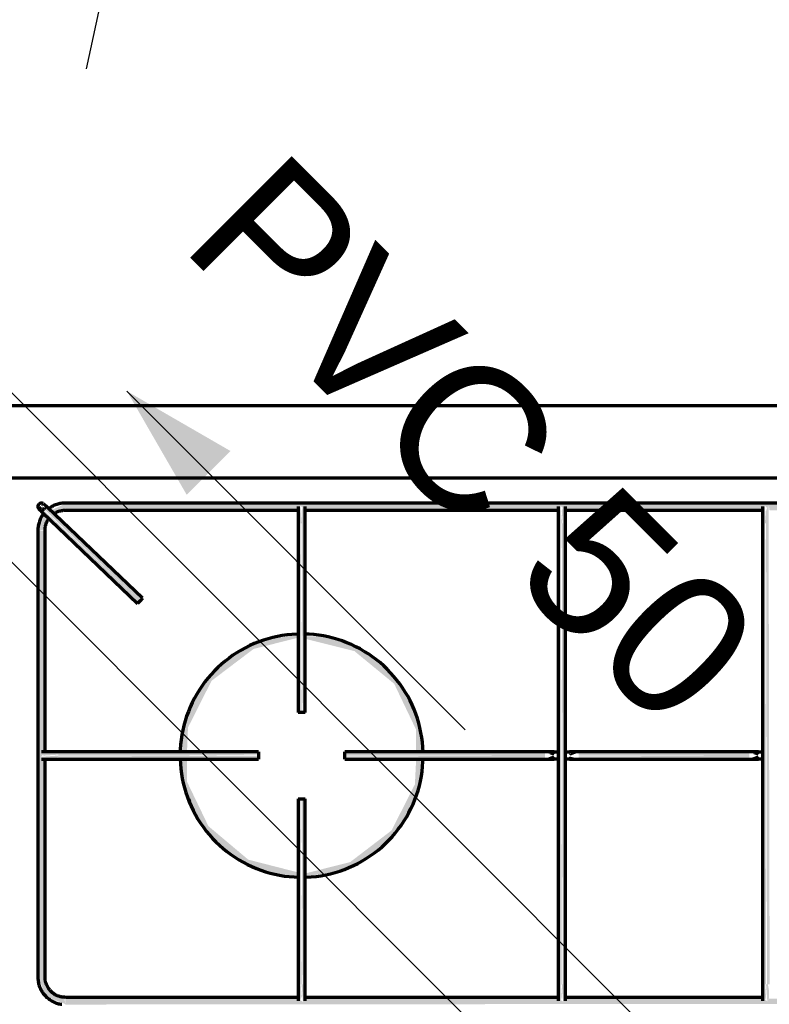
# Model space of a CAD drawing. Header units: millimetres. Extents: x -20654 to 2526, y -8238 to 977.
# Tile 11 of 219: x -10327.158 to -10326.845, y -4121.042 to -4120.631. Entities that reach past the tile are written whole.
import ezdxf

# ---------------------------------------------------------------- set-up
doc = ezdxf.new("R2010")
doc.units = ezdxf.units.MM
for name, color, linetype in [('01 CONTORNO_dwg', 252, 'Continuous'), ('A-FLOR-LEVL', 51, 'Continuous'), ('CV-Condutos', 1, 'Continuous'), ('P-PIPE-IDEN', 7, 'Continuous')]:
    doc.layers.add(name, color=color, linetype=linetype)
doc.styles.add('Arial_5', font='arial.ttf', dxfattribs={"height": 0.0825})

# ---------------------------------------------------------------- blocks, each defined once
blk = doc.blocks.new('terreo')
at = {"layer": '01 CONTORNO_dwg', "lineweight": 70}
h = blk.add_hatch(color=256, dxfattribs=at)
h.paths.add_polyline_path([(-16658.95, -2647.18), (-16656.2, -2646.72), (-16654.96, -2641.82), (-16656.57, -2641.08), (-16658.71, -2646.57)], flags=0)
h.paths.add_polyline_path([(-16652.05, -2640.45), (-16647.65, -2637.93), (-16647.65, -2635.88), (-16653.74, -2638.85), (-16652.25, -2640.26)], flags=0)
for points in [[(-16356.06, -2638.68), (-16355.94, -2638.11), (-16355.2, -2636.79), (-16354.44, -2637.57), (-16353.56, -2637.02), (-16353.29, -2638.68), (-16247.2, -2638.16), (-16246.44, -2636.79), (-16245.65, -2637.49), (-16244.79, -2637.11), (-16244.54, -2638.68), (-16147.24, -2638.24), (-16147.24, -2635.68), (-16647.65, -2636.12), (-16647.55, -2638.68), (-16550.1, -2638.16), (-16549.32, -2636.87), (-16548.59, -2637.57), (-16547.73, -2636.87), (-16547.44, -2638.68), (-16441.34, -2638.16), (-16440.53, -2636.95), (-16439.83, -2637.57), (-16438.96, -2636.96), (-16438.68, -2638.68), (-16356.2, -2638.68)], [(-16617.48, -2677.65), (-16616.74, -2676.29), (-16656.47, -2638.85), (-16656.93, -2639.94), (-16617.52, -2677.62)], [(-16616.44, -2676.57), (-16615.71, -2675.19), (-16655.47, -2637.8), (-16656.2, -2638.56), (-16616.74, -2676.29)], [(-16548.89, -2644.14), (-16549.46, -2636.43), (-16549.84, -2636.87), (-16550.18, -2639.19), (-16549.64, -2644.14), (-16549.28, -2644.14)], [(-16548.5, -2644.14), (-16547.83, -2644.14), (-16547.79, -2636.43), (-16548.22, -2636.87), (-16548.89, -2638.97), (-16548.89, -2644.14)], [(-16440.53, -2644.14), (-16440.14, -2644.14), (-16440.71, -2636.43), (-16441.1, -2636.95), (-16441.44, -2638.99), (-16440.89, -2644.14)], [(-16439.39, -2644.14), (-16439.08, -2644.14), (-16439.03, -2636.43), (-16439.51, -2636.96), (-16440.14, -2638.97), (-16439.75, -2644.14)], [(-16355.81, -2644.14), (-16354.75, -2644.14), (-16355.32, -2636.43), (-16355.72, -2637.02), (-16356.05, -2638.99)], [(-16354.75, -2644.14), (-16353.69, -2644.14), (-16353.66, -2636.3), (-16354.04, -2636.79), (-16354.75, -2638.97)], [(-16659.15, -2833.63), (-16656.15, -2833.63), (-16656.64, -2742.5), (-16657.84, -2741.77), (-16657.26, -2740.96), (-16657.84, -2740.19), (-16656.15, -2739.71), (-16656.72, -2647.18), (-16659.15, -2647.18), (-16659.15, -2790.96)], [(-16550.39, -2723.16), (-16548.89, -2723.16), (-16549.28, -2644.14), (-16550.39, -2644.14), (-16550.39, -2713.21)], [(-16547.44, -2723.16), (-16547.39, -2723.16), (-16547.83, -2644.14), (-16548.89, -2644.14), (-16548.5, -2723.16), (-16547.59, -2723.16)], [(-16441.64, -2836.63), (-16440.14, -2836.63), (-16440.53, -2644.14), (-16441.64, -2644.14), (-16441.64, -2823.09)], [(-16438.64, -2836.63), (-16439.08, -2644.14), (-16440.14, -2644.14), (-16439.75, -2836.63), (-16438.69, -2836.63)], [(-16356.2, -2836.63), (-16354.75, -2836.63), (-16355.14, -2644.14), (-16356.25, -2644.14), (-16356.25, -2836.63)], [(-16353.25, -2836.63), (-16353.69, -2644.14), (-16354.75, -2644.14), (-16354.36, -2836.63), (-16353.3, -2836.63)], [(-16656.59, -2741.16), (-16650.6, -2740.77), (-16650.6, -2740.1), (-16658.4, -2740.3), (-16657.84, -2740.77), (-16656.64, -2741.16)], [(-16655.84, -2742.61), (-16650.6, -2741.91), (-16650.6, -2741.16), (-16657.65, -2741.67), (-16657.85, -2742.34), (-16655.9, -2742.61)], [(-16598.92, -2741.16), (-16566.88, -2740.77), (-16566.88, -2739.66), (-16650.6, -2740.1), (-16650.6, -2741.16), (-16598.92, -2741.16)], [(-16650.6, -2742.66), (-16566.88, -2742.22), (-16566.88, -2741.16), (-16650.6, -2741.54), (-16650.6, -2742.61)], [(-16447.13, -2741.16), (-16447.13, -2739.66), (-16530.88, -2740.1), (-16530.88, -2741.16), (-16451, -2741.16)], [(-16499.35, -2742.66), (-16447.13, -2742.22), (-16447.13, -2741.16), (-16530.88, -2741.54), (-16530.88, -2742.66), (-16499.39, -2742.66)], [(-16442.59, -2742.46), (-16443.73, -2741.16), (-16447.13, -2742.46)], [(-16443.73, -2741.16), (-16442.59, -2739.86), (-16445.68, -2740.41), (-16443.77, -2741.14)], [(-16433.14, -2742.46), (-16436.88, -2741.54), (-16437.68, -2742.46)], [(-16436.54, -2741.16), (-16433.14, -2739.86), (-16437.2, -2740.41), (-16436.88, -2740.77)], [(-16361.74, -2741.16), (-16361.74, -2739.66), (-16433.14, -2740.1), (-16433.14, -2741.16), (-16372.07, -2741.16)], [(-16433.14, -2742.66), (-16361.74, -2742.22), (-16361.74, -2741.16), (-16433.14, -2741.54), (-16433.14, -2742.61)], [(-16357.2, -2742.46), (-16358.34, -2741.16), (-16361.74, -2742.46)], [(-16358.34, -2741.16), (-16357.2, -2739.86), (-16360.29, -2740.41), (-16358.39, -2741.14)], [(-16550.39, -2836.67), (-16548.89, -2836.67), (-16549.28, -2759.16), (-16550.39, -2759.16), (-16550.39, -2791.96)], [(-16547.39, -2836.67), (-16547.83, -2759.16), (-16548.89, -2759.16), (-16548.5, -2836.67), (-16547.44, -2836.67)], [(-16528.31, -2787.43), (-16524.75, -2785.59), (-16528.26, -2787.4)], [(-16647.65, -2844.93), (-16648.11, -2842.18), (-16652.01, -2840.34), (-16653.75, -2839.43), (-16656.9, -2833.63), (-16658.95, -2833.63), (-16655.78, -2841.76), (-16648.26, -2844.69)], [(-16549.95, -2844.69), (-16548.89, -2841.84), (-16549.28, -2836.67), (-16549.95, -2836.67), (-16549.99, -2844.44)], [(-16548.14, -2844.93), (-16547.6, -2841.62), (-16548.14, -2836.67), (-16548.89, -2836.67), (-16548.32, -2844.38), (-16548.21, -2844.74)], [(-16440.89, -2844.93), (-16440.14, -2841.83), (-16440.53, -2836.63), (-16441.2, -2836.63), (-16441, -2844.38), (-16440.92, -2844.79)], [(-16439.08, -2844.69), (-16438.84, -2839.73), (-16439.39, -2836.63), (-16440.14, -2836.63), (-16439.63, -2843.63), (-16439.17, -2844.51)], [(-16355.5, -2844.93), (-16354.75, -2841.83), (-16355.14, -2836.63), (-16355.81, -2836.63), (-16355.61, -2844.38), (-16355.52, -2844.83)], [(-16353.69, -2844.69), (-16353.45, -2839.73), (-16354, -2836.63), (-16354.75, -2836.63), (-16354.24, -2843.63), (-16353.75, -2844.56)], [(-16647.65, -2845.13), (-16147.24, -2844.69), (-16147.34, -2842.13), (-16244.79, -2842.65), (-16245.57, -2843.94), (-16246.3, -2843.24), (-16247.16, -2843.94), (-16247.45, -2842.13), (-16353.4, -2842.64), (-16354.12, -2843.86), (-16354.94, -2843.24), (-16355.71, -2843.86), (-16356.2, -2842.13), (-16438.8, -2842.7), (-16439.42, -2844.02), (-16440.39, -2843.4), (-16441.11, -2843.79), (-16441.59, -2842.13), (-16547.69, -2842.65), (-16548.44, -2844.02), (-16549.24, -2843.32), (-16550.09, -2843.71), (-16550.35, -2842.13), (-16647.65, -2842.57), (-16647.65, -2845.08)]]:
    blk.add_hatch(color=256, dxfattribs=at).paths.add_polyline_path(points, flags=0)
h = blk.add_hatch(color=256, dxfattribs=at)
h.paths.add_polyline_path([(-16657.2, -2639.61), (-16657.99, -2636.85), (-16658.93, -2637.96), (-16657.24, -2639.58)], flags=0)
h.paths.add_polyline_path([(-16657.1, -2639.5), (-16657.3, -2637.52), (-16657.77, -2637.52), (-16657.16, -2639.33)], flags=0)
h = blk.add_hatch(color=256, dxfattribs=at)
h.paths.add_polyline_path([(-16657.99, -2636.85), (-16655.93, -2636.82), (-16657.2, -2636.12)], flags=0)
h.paths.add_polyline_path([(-16657.18, -2637.63), (-16657.2, -2637.08), (-16657.2, -2637.61)], flags=0)
h = blk.add_hatch(color=256, dxfattribs=at)
h.paths.add_polyline_path([(-16550.39, -2791.77), (-16550.7, -2789.86), (-16571.19, -2784.62), (-16587.85, -2770.62), (-16596.78, -2752.09), (-16596.78, -2742.66), (-16599.13, -2743.05), (-16597.95, -2754.01), (-16595.4, -2760.52), (-16592.4, -2766.41), (-16588.11, -2772.83), (-16584.8, -2776.8), (-16578.75, -2782.03), (-16575.02, -2784.31), (-16566.37, -2788.63), (-16558.69, -2790.87), (-16554.21, -2791.31)], flags=0)
h.paths.add_polyline_path([(-16598.84, -2739.66), (-16596.78, -2739.13), (-16596.38, -2729.41), (-16586.52, -2709.91), (-16568.98, -2696.63), (-16550.39, -2691.93), (-16550.39, -2690.55), (-16563.82, -2692.87), (-16572.47, -2696.47), (-16579.31, -2700.74), (-16585.5, -2706.31), (-16589.37, -2711.06), (-16591.8, -2714.85), (-16595.86, -2723.12), (-16598.42, -2730.23), (-16598.99, -2737.17), (-16598.9, -2739.66)], flags=0)
h = blk.add_hatch(color=256, dxfattribs=at)
h.paths.add_polyline_path([(-16547.39, -2791.76), (-16533.96, -2789.44), (-16525.85, -2786.13), (-16518.5, -2781.6), (-16511.99, -2775.71), (-16508.47, -2771.36), (-16506.31, -2768.03), (-16502, -2759.38), (-16499.37, -2751.94), (-16498.82, -2745.37), (-16499.24, -2742.66), (-16501.01, -2742.66), (-16501.54, -2753.19), (-16511.27, -2772.4), (-16528.58, -2785.63), (-16547.39, -2790.39), (-16547.39, -2791.71)], flags=0)
h.paths.add_polyline_path([(-16498.9, -2739.66), (-16498.68, -2739.12), (-16499.81, -2728.78), (-16501.82, -2722.56), (-16503.27, -2719.67), (-16509.93, -2708.88), (-16515.25, -2703.29), (-16523.43, -2697.54), (-16530.42, -2694.09), (-16539.61, -2691.36), (-16547.39, -2691.33), (-16547.39, -2692.38), (-16526.83, -2697.51), (-16510.18, -2711.18), (-16501.01, -2730.38), (-16501.01, -2739.66), (-16498.91, -2739.66)], flags=0)
h = blk.add_hatch(color=256, dxfattribs=at)
h.paths.add_polyline_path([(-16509.18, -2772.83), (-16503.1, -2762.65), (-16500.26, -2755.38), (-16502.19, -2759.81), (-16505.71, -2766.98), (-16509.03, -2772.52)], flags=0)
h.paths.add_polyline_path([(-16499.37, -2752.46), (-16498.44, -2742.66), (-16498.68, -2743.03), (-16499.37, -2752.09)], flags=0)
h.paths.add_polyline_path([(-16498.44, -2739.66), (-16498.3, -2739.13), (-16498.86, -2733.42), (-16498.55, -2739.66)], flags=0)
h.paths.add_polyline_path([(-16503.52, -2719.23), (-16506.14, -2714.12), (-16503.69, -2718.92)], flags=0)
h.paths.add_polyline_path([(-16526.85, -2695.39), (-16535.86, -2692.3), (-16530.75, -2693.98), (-16527.58, -2695.22)], flags=0)
h.paths.add_polyline_path([(-16540.55, -2691.28), (-16546.51, -2690.58), (-16540.98, -2691.25)], flags=0)
h = blk.add_hatch(color=256, dxfattribs=at)
h.paths.add_polyline_path([(-16550.39, -2791.81), (-16550.39, -2791.77), (-16554.09, -2791.46)], flags=0)
h.paths.add_polyline_path([(-16570.93, -2786.93), (-16575.35, -2784.12), (-16571.01, -2786.88)], flags=0)
h.paths.add_polyline_path([(-16588.61, -2772.83), (-16591.8, -2767.47), (-16588.69, -2772.72)], flags=0)
h.paths.add_polyline_path([(-16598.42, -2752.46), (-16599, -2745.14), (-16598.44, -2752.32)], flags=0)
h.paths.add_polyline_path([(-16598.42, -2729.85), (-16596.04, -2723.57), (-16593.51, -2717.85), (-16596.5, -2724.05), (-16598.29, -2729.43)], flags=0)
h = blk.add_hatch(color=256, dxfattribs=at)
h.paths.add_polyline_path([(-16570.93, -2786.93), (-16571.19, -2786.47), (-16571.03, -2786.85)], flags=0)
h.paths.add_polyline_path([(-16596.84, -2732.03), (-16596.78, -2731.88), (-16596.87, -2730.26)], flags=0)
for p, q in [((-16135.34, -2595.13), (-16700.34, -2595.13)), ((-16700.34, -2625.13), (-16135.34, -2625.13)), ((-16147.24, -2635.68), (-16647.65, -2635.68)), ((-16657.24, -2639.65), (-16617.48, -2677.65)), ((-16615.41, -2675.48), (-16655.17, -2637.48)), ((-16647.65, -2638.68), (-16550.2, -2638.68)), ((-16547.48, -2638.68), (-16441.45, -2638.68)), ((-16438.72, -2638.68), (-16356.06, -2638.68)), ((-16659.15, -2647.18), (-16659.15, -2833.63)), ((-16656.15, -2739.84), (-16656.15, -2647.18)), ((-16550.39, -2644.14), (-16550.39, -2723.16)), ((-16547.39, -2723.16), (-16547.39, -2644.14)), ((-16441.64, -2644.14), (-16441.64, -2836.63)), ((-16438.64, -2836.63), (-16438.64, -2644.14)), ((-16356.25, -2644.14), (-16356.25, -2836.63)), ((-16616.44, -2676.57), (-16617.48, -2677.65)), ((-16615.41, -2675.48), (-16616.44, -2676.57)), ((-16548.89, -2723.16), (-16550.39, -2723.16)), ((-16547.39, -2723.16), (-16548.89, -2723.16)), ((-16656.15, -2833.63), (-16656.15, -2742.57)), ((-16566.88, -2739.66), (-16650.6, -2739.66)), ((-16650.6, -2742.66), (-16566.88, -2742.66)), ((-16566.88, -2739.66), (-16566.88, -2741.16)), ((-16566.88, -2741.16), (-16566.88, -2742.66)), ((-16447.13, -2739.66), (-16530.88, -2739.66)), ((-16530.88, -2741.16), (-16530.88, -2739.66)), ((-16530.88, -2742.66), (-16530.88, -2741.16)), ((-16530.88, -2742.66), (-16447.13, -2742.66)), ((-16361.74, -2739.66), (-16433.14, -2739.66)), ((-16433.14, -2742.66), (-16361.74, -2742.66)), ((-16550.39, -2759.16), (-16550.39, -2836.67)), ((-16550.39, -2759.16), (-16548.89, -2759.16)), ((-16548.89, -2759.16), (-16547.39, -2759.16)), ((-16547.39, -2836.67), (-16547.39, -2759.16)), ((-16550.31, -2842.13), (-16647.65, -2842.13)), ((-16441.45, -2842.13), (-16547.58, -2842.13)), ((-16356.06, -2842.13), (-16438.72, -2842.13))]:
    blk.add_line(p, q, dxfattribs=at)
at = {"layer": '01 CONTORNO_dwg', "lineweight": 70, "flags": 128}
for points in [[(-16647.65, -2635.68), (-16648.11, -2635.69), (-16648.57, -2635.72), (-16649.02, -2635.77), (-16649.48, -2635.83), (-16649.93, -2635.91), (-16650.38, -2636.01), (-16650.83, -2636.13), (-16651.27, -2636.27), (-16651.7, -2636.42), (-16652.13, -2636.59), (-16652.55, -2636.78), (-16652.96, -2636.98), (-16653.36, -2637.2), (-16653.76, -2637.44), (-16654.14, -2637.69), (-16654.52, -2637.96)], [(-16658.68, -2638.27), (-16658.68, -2638.27), (-16658.68, -2638.27), (-16658.67, -2638.28), (-16658.67, -2638.28), (-16658.66, -2638.29), (-16658.64, -2638.31), (-16658.63, -2638.32), (-16658.61, -2638.34), (-16658.59, -2638.36), (-16658.57, -2638.38), (-16658.55, -2638.4), (-16658.52, -2638.42), (-16658.49, -2638.45), (-16658.46, -2638.48), (-16658.43, -2638.51), (-16658.4, -2638.54), (-16658.36, -2638.57), (-16658.33, -2638.61), (-16658.29, -2638.65), (-16658.25, -2638.69), (-16658.2, -2638.73), (-16658.16, -2638.77), (-16658.11, -2638.81), (-16658.07, -2638.86), (-16658.02, -2638.9), (-16657.97, -2638.95), (-16657.92, -2639), (-16657.87, -2639.05), (-16657.82, -2639.1), (-16657.76, -2639.15), (-16657.71, -2639.2), (-16657.65, -2639.25), (-16657.6, -2639.31), (-16657.54, -2639.36), (-16657.48, -2639.41), (-16657.43, -2639.47), (-16657.37, -2639.52), (-16657.31, -2639.58), (-16657.25, -2639.63), (-16657.24, -2639.65)], [(-16655.17, -2637.48), (-16655.22, -2637.42), (-16655.28, -2637.37), (-16655.34, -2637.31), (-16655.4, -2637.26), (-16655.45, -2637.21), (-16655.51, -2637.15), (-16655.56, -2637.1), (-16655.62, -2637.05), (-16655.67, -2636.99), (-16655.73, -2636.94), (-16655.78, -2636.89), (-16655.83, -2636.84), (-16655.88, -2636.79), (-16655.93, -2636.75), (-16655.98, -2636.7), (-16656.03, -2636.65), (-16656.07, -2636.61), (-16656.12, -2636.57), (-16656.16, -2636.53), (-16656.2, -2636.49), (-16656.24, -2636.45), (-16656.28, -2636.42), (-16656.32, -2636.38), (-16656.35, -2636.35), (-16656.38, -2636.32), (-16656.41, -2636.29), (-16656.44, -2636.26), (-16656.47, -2636.24), (-16656.49, -2636.21), (-16656.51, -2636.19), (-16656.53, -2636.17), (-16656.55, -2636.16), (-16656.57, -2636.14), (-16656.58, -2636.13), (-16656.59, -2636.12), (-16656.6, -2636.11), (-16656.61, -2636.1), (-16656.61, -2636.1), (-16656.61, -2636.1)], [(-16652.52, -2640.22), (-16652.24, -2640.03), (-16651.95, -2639.85), (-16651.65, -2639.69), (-16651.35, -2639.53), (-16651.04, -2639.39), (-16650.73, -2639.26), (-16650.41, -2639.14), (-16650.08, -2639.04), (-16649.76, -2638.95), (-16649.43, -2638.87), (-16649.09, -2638.81), (-16648.76, -2638.76), (-16648.42, -2638.72), (-16648.08, -2638.69), (-16647.74, -2638.68), (-16647.65, -2638.68)], [(-16550.39, -2637.18), (-16550.39, -2637.19), (-16550.39, -2637.2), (-16550.39, -2637.23), (-16550.39, -2637.27), (-16550.39, -2637.32), (-16550.39, -2637.38), (-16550.39, -2637.45), (-16550.39, -2637.54), (-16550.39, -2637.63), (-16550.39, -2637.73), (-16550.39, -2637.85), (-16550.39, -2637.97), (-16550.39, -2638.1), (-16550.39, -2638.25), (-16550.39, -2638.4), (-16550.39, -2638.56), (-16550.39, -2638.73), (-16550.39, -2638.91), (-16550.39, -2639.1), (-16550.39, -2639.29), (-16550.39, -2639.5), (-16550.39, -2639.71), (-16550.39, -2639.93), (-16550.39, -2640.15), (-16550.39, -2640.38), (-16550.39, -2640.62), (-16550.39, -2640.86), (-16550.39, -2641.11), (-16550.39, -2641.36), (-16550.39, -2641.62), (-16550.39, -2641.88), (-16550.39, -2642.15), (-16550.39, -2642.42), (-16550.39, -2642.69), (-16550.39, -2642.96), (-16550.39, -2643.24), (-16550.39, -2643.51), (-16550.39, -2643.79), (-16550.39, -2644.07), (-16550.39, -2644.14)], [(-16547.39, -2644.14), (-16547.39, -2643.86), (-16547.39, -2643.59), (-16547.39, -2643.31), (-16547.39, -2643.03), (-16547.39, -2642.76), (-16547.39, -2642.49), (-16547.39, -2642.22), (-16547.39, -2641.95), (-16547.39, -2641.69), (-16547.39, -2641.43), (-16547.39, -2641.18), (-16547.39, -2640.93), (-16547.39, -2640.68), (-16547.39, -2640.45), (-16547.39, -2640.21), (-16547.39, -2639.99), (-16547.39, -2639.77), (-16547.39, -2639.55), (-16547.39, -2639.35), (-16547.39, -2639.15), (-16547.39, -2638.96), (-16547.39, -2638.78), (-16547.39, -2638.61), (-16547.39, -2638.44), (-16547.39, -2638.29), (-16547.39, -2638.14), (-16547.39, -2638), (-16547.39, -2637.88), (-16547.39, -2637.76), (-16547.39, -2637.66), (-16547.39, -2637.56), (-16547.39, -2637.47), (-16547.39, -2637.4), (-16547.39, -2637.34), (-16547.39, -2637.28), (-16547.39, -2637.24), (-16547.39, -2637.21), (-16547.39, -2637.19), (-16547.39, -2637.18)], [(-16441.64, -2637.18), (-16441.64, -2637.19), (-16441.64, -2637.2), (-16441.64, -2637.23), (-16441.64, -2637.27), (-16441.64, -2637.32), (-16441.64, -2637.38), (-16441.64, -2637.45), (-16441.64, -2637.54), (-16441.64, -2637.63), (-16441.64, -2637.73), (-16441.64, -2637.85), (-16441.64, -2637.97), (-16441.64, -2638.1), (-16441.64, -2638.25), (-16441.64, -2638.4), (-16441.64, -2638.56), (-16441.64, -2638.73), (-16441.64, -2638.91), (-16441.64, -2639.1), (-16441.64, -2639.29), (-16441.64, -2639.5), (-16441.64, -2639.71), (-16441.64, -2639.93), (-16441.64, -2640.15), (-16441.64, -2640.38), (-16441.64, -2640.62), (-16441.64, -2640.86), (-16441.64, -2641.11), (-16441.64, -2641.36), (-16441.64, -2641.62), (-16441.64, -2641.88), (-16441.64, -2642.15), (-16441.64, -2642.42), (-16441.64, -2642.69), (-16441.64, -2642.96), (-16441.64, -2643.24), (-16441.64, -2643.51), (-16441.64, -2643.79), (-16441.64, -2644.07), (-16441.64, -2644.14)], [(-16438.64, -2644.14), (-16438.64, -2643.86), (-16438.64, -2643.59), (-16438.64, -2643.31), (-16438.64, -2643.03), (-16438.64, -2642.76), (-16438.64, -2642.49), (-16438.64, -2642.22), (-16438.64, -2641.95), (-16438.64, -2641.69), (-16438.64, -2641.43), (-16438.64, -2641.18), (-16438.64, -2640.93), (-16438.64, -2640.68), (-16438.64, -2640.45), (-16438.64, -2640.21), (-16438.64, -2639.99), (-16438.64, -2639.77), (-16438.64, -2639.55), (-16438.64, -2639.35), (-16438.64, -2639.15), (-16438.64, -2638.96), (-16438.64, -2638.78), (-16438.64, -2638.61), (-16438.64, -2638.44), (-16438.64, -2638.29), (-16438.64, -2638.14), (-16438.64, -2638), (-16438.64, -2637.88), (-16438.64, -2637.76), (-16438.64, -2637.66), (-16438.64, -2637.56), (-16438.64, -2637.47), (-16438.64, -2637.4), (-16438.64, -2637.34), (-16438.64, -2637.28), (-16438.64, -2637.24), (-16438.64, -2637.21), (-16438.64, -2637.19), (-16438.64, -2637.18)], [(-16356.25, -2637.18), (-16356.25, -2637.19), (-16356.25, -2637.2), (-16356.25, -2637.23), (-16356.25, -2637.27), (-16356.25, -2637.32), (-16356.25, -2637.38), (-16356.25, -2637.45), (-16356.25, -2637.54), (-16356.25, -2637.63), (-16356.25, -2637.73), (-16356.25, -2637.85), (-16356.25, -2637.97), (-16356.25, -2638.1), (-16356.25, -2638.25), (-16356.25, -2638.4), (-16356.25, -2638.56), (-16356.25, -2638.73), (-16356.25, -2638.91), (-16356.25, -2639.1), (-16356.25, -2639.29), (-16356.25, -2639.5), (-16356.25, -2639.71), (-16356.25, -2639.93), (-16356.25, -2640.15), (-16356.25, -2640.38), (-16356.25, -2640.62), (-16356.25, -2640.86), (-16356.25, -2641.11), (-16356.25, -2641.36), (-16356.25, -2641.62), (-16356.25, -2641.88), (-16356.25, -2642.15), (-16356.25, -2642.42), (-16356.25, -2642.69), (-16356.25, -2642.96), (-16356.25, -2643.24), (-16356.25, -2643.51), (-16356.25, -2643.79), (-16356.25, -2644.07), (-16356.25, -2644.14)], [(-16656.8, -2640.22), (-16657.07, -2640.59), (-16657.32, -2640.97), (-16657.57, -2641.36), (-16657.79, -2641.76), (-16658, -2642.17), (-16658.19, -2642.59), (-16658.37, -2643.02), (-16658.52, -2643.45), (-16658.66, -2643.89), (-16658.79, -2644.33), (-16658.89, -2644.78), (-16658.98, -2645.23), (-16659.05, -2645.68), (-16659.1, -2646.14), (-16659.13, -2646.6), (-16659.15, -2647.06), (-16659.15, -2647.18)], [(-16656.15, -2647.18), (-16656.14, -2646.84), (-16656.12, -2646.5), (-16656.09, -2646.16), (-16656.04, -2645.83), (-16655.98, -2645.49), (-16655.9, -2645.16), (-16655.82, -2644.83), (-16655.72, -2644.51), (-16655.6, -2644.19), (-16655.48, -2643.87), (-16655.34, -2643.56), (-16655.19, -2643.26), (-16655.02, -2642.96), (-16654.85, -2642.67), (-16654.66, -2642.38), (-16654.47, -2642.11)], [(-16550.09, -2690.38), (-16550.92, -2690.4), (-16552.95, -2690.52), (-16554.97, -2690.72), (-16556.99, -2691.01), (-16558.98, -2691.37), (-16560.97, -2691.81), (-16562.93, -2692.34), (-16564.87, -2692.94), (-16566.79, -2693.61), (-16568.67, -2694.37), (-16570.53, -2695.2), (-16572.35, -2696.1), (-16574.13, -2697.07), (-16575.88, -2698.12), (-16577.58, -2699.23), (-16579.23, -2700.41), (-16580.84, -2701.66), (-16582.39, -2702.96), (-16583.89, -2704.34), (-16585.33, -2705.76), (-16586.72, -2707.25), (-16588.05, -2708.79), (-16589.31, -2710.38), (-16590.51, -2712.02), (-16591.64, -2713.71), (-16592.7, -2715.44), (-16593.7, -2717.21), (-16594.62, -2719.02), (-16595.47, -2720.87), (-16596.24, -2722.75), (-16596.94, -2724.66), (-16597.56, -2726.59), (-16598.1, -2728.55), (-16598.57, -2730.53), (-16598.95, -2732.52), (-16599.26, -2734.53), (-16599.48, -2736.55), (-16599.63, -2738.58), (-16599.67, -2739.86)], [(-16550.09, -2690.38), (-16550.92, -2690.4), (-16552.95, -2690.52), (-16554.97, -2690.72), (-16556.99, -2691.01), (-16558.98, -2691.37), (-16560.97, -2691.81), (-16562.93, -2692.34), (-16564.87, -2692.94), (-16566.79, -2693.61), (-16568.67, -2694.37), (-16570.53, -2695.2), (-16572.35, -2696.1), (-16574.13, -2697.07), (-16575.88, -2698.12), (-16577.58, -2699.23), (-16579.23, -2700.41), (-16580.84, -2701.66), (-16582.39, -2702.96), (-16583.89, -2704.34), (-16585.33, -2705.76), (-16586.72, -2707.25), (-16588.05, -2708.79), (-16589.31, -2710.38), (-16590.51, -2712.02), (-16591.64, -2713.71), (-16592.7, -2715.44), (-16593.7, -2717.21), (-16594.62, -2719.02), (-16595.47, -2720.87), (-16596.24, -2722.75), (-16596.94, -2724.66), (-16597.56, -2726.59), (-16598.1, -2728.55), (-16598.57, -2730.53), (-16598.95, -2732.52), (-16599.26, -2734.53), (-16599.48, -2736.55), (-16599.63, -2738.58), (-16599.67, -2739.86)], [(-16498.11, -2739.67), (-16498.21, -2737.64), (-16498.4, -2735.62), (-16498.66, -2733.61), (-16499, -2731.6), (-16499.42, -2729.61), (-16499.92, -2727.65), (-16500.5, -2725.7), (-16501.16, -2723.78), (-16501.89, -2721.88), (-16502.7, -2720.02), (-16503.58, -2718.19), (-16504.54, -2716.39), (-16505.56, -2714.64), (-16506.66, -2712.93), (-16507.82, -2711.26), (-16509.05, -2709.64), (-16510.34, -2708.07), (-16511.7, -2706.56), (-16513.11, -2705.1), (-16514.58, -2703.7), (-16516.1, -2702.35), (-16517.68, -2701.07), (-16519.31, -2699.86), (-16520.99, -2698.71), (-16522.7, -2697.63), (-16524.47, -2696.61), (-16526.27, -2695.67), (-16528.1, -2694.8), (-16529.97, -2694.01), (-16531.88, -2693.29), (-16533.8, -2692.65), (-16535.75, -2692.08), (-16537.73, -2691.6), (-16539.72, -2691.19), (-16541.72, -2690.87), (-16543.74, -2690.62), (-16545.77, -2690.45), (-16547.59, -2690.38)], [(-16498.11, -2739.67), (-16498.21, -2737.64), (-16498.4, -2735.62), (-16498.66, -2733.61), (-16499, -2731.6), (-16499.42, -2729.61), (-16499.92, -2727.65), (-16500.5, -2725.7), (-16501.16, -2723.78), (-16501.89, -2721.88), (-16502.7, -2720.02), (-16503.58, -2718.19), (-16504.54, -2716.39), (-16505.56, -2714.64), (-16506.66, -2712.93), (-16507.82, -2711.26), (-16509.05, -2709.64), (-16510.34, -2708.07), (-16511.7, -2706.56), (-16513.11, -2705.1), (-16514.58, -2703.7), (-16516.1, -2702.35), (-16517.68, -2701.07), (-16519.31, -2699.86), (-16520.99, -2698.71), (-16522.7, -2697.63), (-16524.47, -2696.61), (-16526.27, -2695.67), (-16528.1, -2694.8), (-16529.97, -2694.01), (-16531.88, -2693.29), (-16533.8, -2692.65), (-16535.75, -2692.08), (-16537.73, -2691.6), (-16539.72, -2691.19), (-16541.72, -2690.87), (-16543.74, -2690.62), (-16545.77, -2690.45), (-16547.59, -2690.38)], [(-16650.6, -2739.66), (-16650.88, -2739.66), (-16651.17, -2739.66), (-16651.45, -2739.66), (-16651.73, -2739.66), (-16652, -2739.66), (-16652.28, -2739.66), (-16652.55, -2739.66), (-16652.82, -2739.66), (-16653.08, -2739.66), (-16653.35, -2739.66), (-16653.6, -2739.66), (-16653.86, -2739.66), (-16654.1, -2739.66), (-16654.35, -2739.66), (-16654.58, -2739.66), (-16654.81, -2739.66), (-16655.03, -2739.66), (-16655.25, -2739.66), (-16655.46, -2739.66), (-16655.66, -2739.66), (-16655.85, -2739.66), (-16656.03, -2739.66), (-16656.21, -2739.66), (-16656.37, -2739.66), (-16656.53, -2739.66), (-16656.68, -2739.66), (-16656.82, -2739.66), (-16656.94, -2739.66), (-16657.06, -2739.66), (-16657.17, -2739.66), (-16657.27, -2739.66), (-16657.35, -2739.66), (-16657.43, -2739.66), (-16657.49, -2739.66), (-16657.55, -2739.66), (-16657.59, -2739.66), (-16657.62, -2739.66), (-16657.64, -2739.66), (-16657.65, -2739.66)], [(-16657.65, -2742.66), (-16657.64, -2742.66), (-16657.63, -2742.66), (-16657.6, -2742.66), (-16657.56, -2742.66), (-16657.51, -2742.66), (-16657.45, -2742.66), (-16657.37, -2742.66), (-16657.29, -2742.66), (-16657.2, -2742.66), (-16657.09, -2742.66), (-16656.98, -2742.66), (-16656.85, -2742.66), (-16656.72, -2742.66), (-16656.57, -2742.66), (-16656.42, -2742.66), (-16656.25, -2742.66), (-16656.08, -2742.66), (-16655.9, -2742.66), (-16655.71, -2742.66), (-16655.51, -2742.66), (-16655.31, -2742.66), (-16655.09, -2742.66), (-16654.87, -2742.66), (-16654.64, -2742.66), (-16654.41, -2742.66), (-16654.17, -2742.66), (-16653.92, -2742.66), (-16653.67, -2742.66), (-16653.42, -2742.66), (-16653.16, -2742.66), (-16652.89, -2742.66), (-16652.62, -2742.66), (-16652.35, -2742.66), (-16652.08, -2742.66), (-16651.8, -2742.66), (-16651.52, -2742.66), (-16651.24, -2742.66), (-16650.96, -2742.66), (-16650.68, -2742.66), (-16650.6, -2742.66)], [(-16599.67, -2742.64), (-16599.57, -2744.67), (-16599.39, -2746.69), (-16599.13, -2748.71), (-16598.79, -2750.71), (-16598.36, -2752.7), (-16597.86, -2754.67), (-16597.28, -2756.62), (-16596.63, -2758.54), (-16595.89, -2760.43), (-16595.08, -2762.3), (-16594.2, -2764.13), (-16593.25, -2765.92), (-16592.22, -2767.67), (-16591.13, -2769.39), (-16589.96, -2771.05), (-16588.74, -2772.67), (-16587.44, -2774.24), (-16586.09, -2775.75), (-16584.68, -2777.21), (-16583.21, -2778.62), (-16581.68, -2779.96), (-16580.1, -2781.24), (-16578.47, -2782.45), (-16576.8, -2783.6), (-16575.08, -2784.69), (-16573.32, -2785.7), (-16571.52, -2786.64), (-16569.68, -2787.51), (-16567.81, -2788.3), (-16565.91, -2789.02), (-16563.98, -2789.66), (-16562.03, -2790.23), (-16560.06, -2790.71), (-16558.07, -2791.12), (-16556.06, -2791.45), (-16554.04, -2791.69), (-16552.02, -2791.86), (-16550.19, -2791.94)], [(-16599.67, -2742.64), (-16599.57, -2744.67), (-16599.39, -2746.69), (-16599.13, -2748.71), (-16598.79, -2750.71), (-16598.36, -2752.7), (-16597.86, -2754.67), (-16597.28, -2756.62), (-16596.63, -2758.54), (-16595.89, -2760.43), (-16595.08, -2762.3), (-16594.2, -2764.13), (-16593.25, -2765.92), (-16592.22, -2767.67), (-16591.13, -2769.39), (-16589.96, -2771.05), (-16588.74, -2772.67), (-16587.44, -2774.24), (-16586.09, -2775.75), (-16584.68, -2777.21), (-16583.21, -2778.62), (-16581.68, -2779.96), (-16580.1, -2781.24), (-16578.47, -2782.45), (-16576.8, -2783.6), (-16575.08, -2784.69), (-16573.32, -2785.7), (-16571.52, -2786.64), (-16569.68, -2787.51)], [(-16547.59, -2791.93), (-16546.86, -2791.92), (-16544.83, -2791.79), (-16542.81, -2791.59), (-16540.8, -2791.31), (-16538.8, -2790.94), (-16536.82, -2790.5), (-16534.85, -2789.98), (-16532.91, -2789.38), (-16531, -2788.7), (-16529.11, -2787.95), (-16527.25, -2787.12), (-16525.43, -2786.22), (-16523.65, -2785.24), (-16521.91, -2784.2), (-16520.21, -2783.08), (-16518.55, -2781.9), (-16516.95, -2780.66), (-16515.4, -2779.35), (-16513.9, -2777.98), (-16512.45, -2776.55), (-16511.06, -2775.06), (-16509.74, -2773.52), (-16508.48, -2771.93), (-16507.28, -2770.29), (-16506.15, -2768.6), (-16505.08, -2766.87), (-16504.09, -2765.1), (-16503.17, -2763.29), (-16502.32, -2761.44), (-16501.54, -2759.56), (-16500.85, -2757.66), (-16500.23, -2755.72), (-16499.68, -2753.76), (-16499.22, -2751.79), (-16498.83, -2749.79), (-16498.53, -2747.78), (-16498.3, -2745.76), (-16498.16, -2743.74), (-16498.12, -2742.36)], [(-16547.59, -2791.93), (-16546.86, -2791.92), (-16544.83, -2791.79), (-16542.81, -2791.59), (-16540.8, -2791.31), (-16538.8, -2790.94), (-16536.82, -2790.5), (-16534.85, -2789.98), (-16532.91, -2789.38), (-16531, -2788.7), (-16529.11, -2787.95), (-16527.25, -2787.12), (-16525.43, -2786.22), (-16523.65, -2785.24), (-16521.91, -2784.2), (-16520.21, -2783.08), (-16518.55, -2781.9), (-16516.95, -2780.66), (-16515.4, -2779.35), (-16513.9, -2777.98), (-16512.45, -2776.55), (-16511.06, -2775.06), (-16509.74, -2773.52), (-16508.48, -2771.93), (-16507.28, -2770.29), (-16506.15, -2768.6), (-16505.08, -2766.87), (-16504.09, -2765.1), (-16503.17, -2763.29), (-16502.32, -2761.44), (-16501.54, -2759.56), (-16500.85, -2757.66), (-16500.23, -2755.72), (-16499.68, -2753.76), (-16499.22, -2751.79), (-16498.83, -2749.79), (-16498.53, -2747.78), (-16498.3, -2745.76), (-16498.16, -2743.74), (-16498.12, -2742.36)], [(-16443.33, -2739.66), (-16443.36, -2739.66), (-16443.4, -2739.66), (-16443.45, -2739.66), (-16443.5, -2739.66), (-16443.56, -2739.66), (-16443.62, -2739.66), (-16443.69, -2739.66), (-16443.77, -2739.66), (-16443.85, -2739.66), (-16443.94, -2739.66), (-16444.03, -2739.66), (-16444.12, -2739.66), (-16444.22, -2739.66), (-16444.33, -2739.66), (-16444.44, -2739.66), (-16444.55, -2739.66), (-16444.67, -2739.66), (-16444.79, -2739.66), (-16444.92, -2739.66), (-16445.05, -2739.66), (-16445.18, -2739.66), (-16445.32, -2739.66), (-16445.46, -2739.66), (-16445.6, -2739.66), (-16445.74, -2739.66), (-16445.89, -2739.66), (-16446.04, -2739.66), (-16446.19, -2739.66), (-16446.34, -2739.66), (-16446.49, -2739.66), (-16446.64, -2739.66), (-16446.8, -2739.66), (-16446.95, -2739.66), (-16447.11, -2739.66), (-16447.13, -2739.66)], [(-16447.13, -2742.66), (-16446.98, -2742.66), (-16446.82, -2742.66), (-16446.67, -2742.66), (-16446.51, -2742.66), (-16446.36, -2742.66), (-16446.21, -2742.66), (-16446.06, -2742.66), (-16445.91, -2742.66), (-16445.76, -2742.66), (-16445.62, -2742.66), (-16445.48, -2742.66), (-16445.34, -2742.66), (-16445.2, -2742.66), (-16445.07, -2742.66), (-16444.94, -2742.66), (-16444.81, -2742.66), (-16444.69, -2742.66), (-16444.57, -2742.66), (-16444.45, -2742.66), (-16444.34, -2742.66), (-16444.24, -2742.66), (-16444.14, -2742.66), (-16444.04, -2742.66), (-16443.95, -2742.66), (-16443.86, -2742.66), (-16443.78, -2742.66), (-16443.7, -2742.66), (-16443.63, -2742.66), (-16443.57, -2742.66), (-16443.51, -2742.66), (-16443.46, -2742.66), (-16443.41, -2742.66), (-16443.37, -2742.66), (-16443.33, -2742.66), (-16443.33, -2742.66)], [(-16443.33, -2739.66), (-16443.3, -2739.66), (-16443.26, -2739.66), (-16443.22, -2739.66), (-16443.18, -2739.66), (-16443.13, -2739.66), (-16443.08, -2739.66), (-16443.02, -2739.66), (-16442.96, -2739.66), (-16442.89, -2739.66), (-16442.82, -2739.66), (-16442.74, -2739.66), (-16442.66, -2739.66), (-16442.58, -2739.66), (-16442.49, -2739.66), (-16442.39, -2739.66), (-16442.3, -2739.66), (-16442.2, -2739.66), (-16442.1, -2739.66), (-16441.99, -2739.66), (-16441.88, -2739.66), (-16441.77, -2739.66), (-16441.66, -2739.66)], [(-16441.62, -2742.66), (-16441.74, -2742.66), (-16441.85, -2742.66), (-16441.96, -2742.66), (-16442.07, -2742.66), (-16442.17, -2742.66), (-16442.27, -2742.66), (-16442.37, -2742.66), (-16442.46, -2742.66), (-16442.55, -2742.66), (-16442.64, -2742.66), (-16442.72, -2742.66), (-16442.79, -2742.66), (-16442.87, -2742.66), (-16442.94, -2742.66), (-16443, -2742.66), (-16443.06, -2742.66), (-16443.12, -2742.66), (-16443.17, -2742.66), (-16443.21, -2742.66), (-16443.25, -2742.66), (-16443.29, -2742.66), (-16443.32, -2742.66), (-16443.33, -2742.66)], [(-16438.65, -2739.66), (-16438.54, -2739.66), (-16438.42, -2739.66), (-16438.31, -2739.66), (-16438.21, -2739.66), (-16438.1, -2739.66), (-16438, -2739.66), (-16437.91, -2739.66), (-16437.81, -2739.66), (-16437.72, -2739.66), (-16437.64, -2739.66), (-16437.56, -2739.66), (-16437.48, -2739.66), (-16437.41, -2739.66), (-16437.34, -2739.66), (-16437.27, -2739.66), (-16437.21, -2739.66), (-16437.16, -2739.66), (-16437.11, -2739.66), (-16437.06, -2739.66), (-16437.02, -2739.66), (-16436.99, -2739.66), (-16436.96, -2739.66), (-16436.95, -2739.66)], [(-16436.95, -2742.66), (-16436.98, -2742.66), (-16437.01, -2742.66), (-16437.05, -2742.66), (-16437.09, -2742.66), (-16437.14, -2742.66), (-16437.2, -2742.66), (-16437.26, -2742.66), (-16437.32, -2742.66), (-16437.39, -2742.66), (-16437.46, -2742.66), (-16437.53, -2742.66), (-16437.61, -2742.66), (-16437.7, -2742.66), (-16437.79, -2742.66), (-16437.88, -2742.66), (-16437.98, -2742.66), (-16438.07, -2742.66), (-16438.18, -2742.66), (-16438.28, -2742.66), (-16438.39, -2742.66), (-16438.5, -2742.66), (-16438.62, -2742.66)], [(-16433.14, -2739.66), (-16433.3, -2739.66), (-16433.45, -2739.66), (-16433.61, -2739.66), (-16433.76, -2739.66), (-16433.91, -2739.66), (-16434.07, -2739.66), (-16434.22, -2739.66), (-16434.37, -2739.66), (-16434.51, -2739.66), (-16434.66, -2739.66), (-16434.8, -2739.66), (-16434.94, -2739.66), (-16435.07, -2739.66), (-16435.21, -2739.66), (-16435.34, -2739.66), (-16435.46, -2739.66), (-16435.59, -2739.66), (-16435.71, -2739.66), (-16435.82, -2739.66), (-16435.93, -2739.66), (-16436.04, -2739.66), (-16436.14, -2739.66), (-16436.24, -2739.66), (-16436.33, -2739.66), (-16436.41, -2739.66), (-16436.49, -2739.66), (-16436.57, -2739.66), (-16436.64, -2739.66), (-16436.71, -2739.66), (-16436.77, -2739.66), (-16436.82, -2739.66), (-16436.87, -2739.66), (-16436.91, -2739.66), (-16436.94, -2739.66), (-16436.95, -2739.66)], [(-16436.95, -2742.66), (-16436.91, -2742.66), (-16436.87, -2742.66), (-16436.83, -2742.66), (-16436.77, -2742.66), (-16436.72, -2742.66), (-16436.65, -2742.66), (-16436.58, -2742.66), (-16436.51, -2742.66), (-16436.43, -2742.66), (-16436.34, -2742.66), (-16436.25, -2742.66), (-16436.15, -2742.66), (-16436.05, -2742.66), (-16435.95, -2742.66), (-16435.84, -2742.66), (-16435.72, -2742.66), (-16435.6, -2742.66), (-16435.48, -2742.66), (-16435.36, -2742.66), (-16435.23, -2742.66), (-16435.09, -2742.66), (-16434.96, -2742.66), (-16434.82, -2742.66), (-16434.68, -2742.66), (-16434.53, -2742.66), (-16434.39, -2742.66), (-16434.24, -2742.66), (-16434.09, -2742.66), (-16433.94, -2742.66), (-16433.78, -2742.66), (-16433.63, -2742.66), (-16433.48, -2742.66), (-16433.32, -2742.66), (-16433.16, -2742.66), (-16433.14, -2742.66)], [(-16357.94, -2739.66), (-16357.97, -2739.66), (-16358.01, -2739.66), (-16358.06, -2739.66), (-16358.11, -2739.66), (-16358.17, -2739.66), (-16358.23, -2739.66), (-16358.3, -2739.66), (-16358.38, -2739.66), (-16358.46, -2739.66), (-16358.55, -2739.66), (-16358.64, -2739.66), (-16358.73, -2739.66), (-16358.83, -2739.66), (-16358.94, -2739.66), (-16359.05, -2739.66), (-16359.16, -2739.66), (-16359.28, -2739.66), (-16359.4, -2739.66), (-16359.53, -2739.66), (-16359.66, -2739.66), (-16359.79, -2739.66), (-16359.93, -2739.66), (-16360.07, -2739.66), (-16360.21, -2739.66), (-16360.35, -2739.66), (-16360.5, -2739.66), (-16360.65, -2739.66), (-16360.8, -2739.66), (-16360.95, -2739.66), (-16361.1, -2739.66), (-16361.25, -2739.66), (-16361.41, -2739.66), (-16361.56, -2739.66), (-16361.72, -2739.66), (-16361.74, -2739.66)], [(-16361.74, -2742.66), (-16361.59, -2742.66), (-16361.43, -2742.66), (-16361.28, -2742.66), (-16361.12, -2742.66), (-16360.97, -2742.66), (-16360.82, -2742.66), (-16360.67, -2742.66), (-16360.52, -2742.66), (-16360.37, -2742.66), (-16360.23, -2742.66), (-16360.09, -2742.66), (-16359.95, -2742.66), (-16359.81, -2742.66), (-16359.68, -2742.66), (-16359.55, -2742.66), (-16359.42, -2742.66), (-16359.3, -2742.66), (-16359.18, -2742.66), (-16359.06, -2742.66), (-16358.95, -2742.66), (-16358.85, -2742.66), (-16358.75, -2742.66), (-16358.65, -2742.66), (-16358.56, -2742.66), (-16358.47, -2742.66), (-16358.39, -2742.66), (-16358.31, -2742.66), (-16358.24, -2742.66), (-16358.18, -2742.66), (-16358.12, -2742.66), (-16358.07, -2742.66), (-16358.02, -2742.66), (-16357.98, -2742.66), (-16357.94, -2742.66), (-16357.94, -2742.66)], [(-16357.94, -2739.66), (-16357.91, -2739.66), (-16357.87, -2739.66), (-16357.83, -2739.66), (-16357.79, -2739.66), (-16357.74, -2739.66), (-16357.69, -2739.66), (-16357.63, -2739.66), (-16357.57, -2739.66), (-16357.5, -2739.66), (-16357.43, -2739.66), (-16357.35, -2739.66), (-16357.27, -2739.66), (-16357.19, -2739.66), (-16357.1, -2739.66), (-16357.01, -2739.66), (-16356.91, -2739.66), (-16356.81, -2739.66), (-16356.71, -2739.66), (-16356.6, -2739.66), (-16356.49, -2739.66), (-16356.38, -2739.66), (-16356.27, -2739.66)], [(-16356.24, -2742.66), (-16356.35, -2742.66), (-16356.46, -2742.66), (-16356.57, -2742.66), (-16356.68, -2742.66), (-16356.78, -2742.66), (-16356.88, -2742.66), (-16356.98, -2742.66), (-16357.07, -2742.66), (-16357.16, -2742.66), (-16357.25, -2742.66), (-16357.33, -2742.66), (-16357.41, -2742.66), (-16357.48, -2742.66), (-16357.55, -2742.66), (-16357.61, -2742.66), (-16357.67, -2742.66), (-16357.73, -2742.66), (-16357.78, -2742.66), (-16357.82, -2742.66), (-16357.86, -2742.66), (-16357.9, -2742.66), (-16357.93, -2742.66), (-16357.94, -2742.66)], [(-16569.4, -2787.63), (-16567.81, -2788.3), (-16565.91, -2789.02), (-16563.98, -2789.66), (-16562.03, -2790.23), (-16560.06, -2790.71), (-16558.07, -2791.12), (-16556.06, -2791.45), (-16554.04, -2791.69), (-16552.02, -2791.86), (-16550.19, -2791.94)], [(-16659.15, -2833.63), (-16659.14, -2834.09), (-16659.11, -2834.55), (-16659.06, -2835.01), (-16659, -2835.46), (-16658.92, -2835.92), (-16658.82, -2836.36), (-16658.7, -2836.81), (-16658.56, -2837.25), (-16658.41, -2837.68), (-16658.24, -2838.11), (-16658.05, -2838.53), (-16657.85, -2838.94), (-16657.63, -2839.35), (-16657.39, -2839.74), (-16657.14, -2840.12), (-16656.87, -2840.5), (-16656.59, -2840.86), (-16656.29, -2841.21), (-16655.98, -2841.55), (-16655.66, -2841.88), (-16655.32, -2842.19), (-16654.97, -2842.49), (-16654.61, -2842.78), (-16654.24, -2843.05), (-16653.86, -2843.31), (-16653.47, -2843.55), (-16653.07, -2843.77), (-16652.66, -2843.98), (-16652.24, -2844.17), (-16651.81, -2844.35), (-16651.38, -2844.51), (-16650.94, -2844.65), (-16650.5, -2844.77), (-16650.05, -2844.88), (-16649.6, -2844.96), (-16649.15, -2845.03)], [(-16647.65, -2842.13), (-16647.99, -2842.12), (-16648.33, -2842.1), (-16648.67, -2842.07), (-16649, -2842.02), (-16649.34, -2841.96), (-16649.67, -2841.89), (-16650, -2841.8), (-16650.32, -2841.7), (-16650.64, -2841.59), (-16650.96, -2841.46), (-16651.27, -2841.32), (-16651.57, -2841.17), (-16651.87, -2841.01), (-16652.16, -2840.83), (-16652.45, -2840.65), (-16652.72, -2840.45), (-16652.99, -2840.24), (-16653.25, -2840.02), (-16653.5, -2839.79), (-16653.75, -2839.55), (-16653.98, -2839.3), (-16654.2, -2839.05), (-16654.41, -2838.78), (-16654.61, -2838.51), (-16654.8, -2838.22), (-16654.98, -2837.93), (-16655.14, -2837.64), (-16655.3, -2837.33), (-16655.44, -2837.03), (-16655.57, -2836.71), (-16655.69, -2836.39), (-16655.79, -2836.07), (-16655.88, -2835.74), (-16655.96, -2835.41), (-16656.02, -2835.08), (-16656.08, -2834.74), (-16656.11, -2834.4), (-16656.14, -2834.06), (-16656.15, -2833.72), (-16656.15, -2833.63)], [(-16550.39, -2836.67), (-16550.39, -2836.95), (-16550.39, -2837.23), (-16550.39, -2837.5), (-16550.39, -2837.78), (-16550.39, -2838.05), (-16550.39, -2838.32), (-16550.39, -2838.59), (-16550.39, -2838.86), (-16550.39, -2839.12), (-16550.39, -2839.38), (-16550.39, -2839.64), (-16550.39, -2839.88), (-16550.39, -2840.13), (-16550.39, -2840.37), (-16550.39, -2840.6), (-16550.39, -2840.83), (-16550.39, -2841.05), (-16550.39, -2841.26), (-16550.39, -2841.47), (-16550.39, -2841.66), (-16550.39, -2841.85), (-16550.39, -2842.04), (-16550.39, -2842.21), (-16550.39, -2842.37), (-16550.39, -2842.53), (-16550.39, -2842.67), (-16550.39, -2842.81), (-16550.39, -2842.94), (-16550.39, -2843.05), (-16550.39, -2843.16), (-16550.39, -2843.25), (-16550.39, -2843.34), (-16550.39, -2843.41), (-16550.39, -2843.48), (-16550.39, -2843.53), (-16550.39, -2843.57), (-16550.39, -2843.6), (-16550.39, -2843.62), (-16550.39, -2843.63)], [(-16547.39, -2843.63), (-16547.39, -2843.63), (-16547.39, -2843.61), (-16547.39, -2843.58), (-16547.39, -2843.54), (-16547.39, -2843.49), (-16547.39, -2843.43), (-16547.39, -2843.36), (-16547.39, -2843.28), (-16547.39, -2843.18), (-16547.39, -2843.08), (-16547.39, -2842.97), (-16547.39, -2842.84), (-16547.39, -2842.71), (-16547.39, -2842.57), (-16547.39, -2842.42), (-16547.39, -2842.25), (-16547.39, -2842.08), (-16547.39, -2841.9), (-16547.39, -2841.72), (-16547.39, -2841.52), (-16547.39, -2841.32), (-16547.39, -2841.11), (-16547.39, -2840.89), (-16547.39, -2840.66), (-16547.39, -2840.43), (-16547.39, -2840.19), (-16547.39, -2839.95), (-16547.39, -2839.7), (-16547.39, -2839.45), (-16547.39, -2839.19), (-16547.39, -2838.93), (-16547.39, -2838.67), (-16547.39, -2838.4), (-16547.39, -2838.13), (-16547.39, -2837.85), (-16547.39, -2837.58), (-16547.39, -2837.3), (-16547.39, -2837.02), (-16547.39, -2836.75), (-16547.39, -2836.67)], [(-16441.64, -2836.63), (-16441.64, -2836.91), (-16441.64, -2837.19), (-16441.64, -2837.47), (-16441.64, -2837.75), (-16441.64, -2838.02), (-16441.64, -2838.29), (-16441.64, -2838.57), (-16441.64, -2838.83), (-16441.64, -2839.1), (-16441.64, -2839.36), (-16441.64, -2839.61), (-16441.64, -2839.86), (-16441.64, -2840.11), (-16441.64, -2840.35), (-16441.64, -2840.58), (-16441.64, -2840.81), (-16441.64, -2841.03), (-16441.64, -2841.25), (-16441.64, -2841.45), (-16441.64, -2841.65), (-16441.64, -2841.84), (-16441.64, -2842.03), (-16441.64, -2842.2), (-16441.64, -2842.37), (-16441.64, -2842.52), (-16441.64, -2842.67), (-16441.64, -2842.8), (-16441.64, -2842.93), (-16441.64, -2843.05), (-16441.64, -2843.16), (-16441.64, -2843.25), (-16441.64, -2843.34), (-16441.64, -2843.41), (-16441.64, -2843.48), (-16441.64, -2843.53), (-16441.64, -2843.57), (-16441.64, -2843.6), (-16441.64, -2843.62), (-16441.64, -2843.63)], [(-16438.64, -2843.63), (-16438.64, -2843.63), (-16438.64, -2843.61), (-16438.64, -2843.58), (-16438.64, -2843.54), (-16438.64, -2843.49), (-16438.64, -2843.43), (-16438.64, -2843.36), (-16438.64, -2843.28), (-16438.64, -2843.18), (-16438.64, -2843.08), (-16438.64, -2842.96), (-16438.64, -2842.84), (-16438.64, -2842.71), (-16438.64, -2842.56), (-16438.64, -2842.41), (-16438.64, -2842.25), (-16438.64, -2842.07), (-16438.64, -2841.89), (-16438.64, -2841.7), (-16438.64, -2841.51), (-16438.64, -2841.3), (-16438.64, -2841.09), (-16438.64, -2840.87), (-16438.64, -2840.65), (-16438.64, -2840.41), (-16438.64, -2840.17), (-16438.64, -2839.93), (-16438.64, -2839.68), (-16438.64, -2839.43), (-16438.64, -2839.17), (-16438.64, -2838.9), (-16438.64, -2838.64), (-16438.64, -2838.37), (-16438.64, -2838.1), (-16438.64, -2837.82), (-16438.64, -2837.54), (-16438.64, -2837.27), (-16438.64, -2836.99), (-16438.64, -2836.71), (-16438.64, -2836.63)], [(-16356.25, -2836.63), (-16356.25, -2836.91), (-16356.25, -2837.19), (-16356.25, -2837.47), (-16356.25, -2837.75), (-16356.25, -2838.02), (-16356.25, -2838.29), (-16356.25, -2838.57), (-16356.25, -2838.83), (-16356.25, -2839.1), (-16356.25, -2839.36), (-16356.25, -2839.61), (-16356.25, -2839.86), (-16356.25, -2840.11), (-16356.25, -2840.35), (-16356.25, -2840.58), (-16356.25, -2840.81), (-16356.25, -2841.03), (-16356.25, -2841.25), (-16356.25, -2841.45), (-16356.25, -2841.65), (-16356.25, -2841.84), (-16356.25, -2842.03), (-16356.25, -2842.2), (-16356.25, -2842.37), (-16356.25, -2842.52), (-16356.25, -2842.67), (-16356.25, -2842.8), (-16356.25, -2842.93), (-16356.25, -2843.05), (-16356.25, -2843.16), (-16356.25, -2843.25), (-16356.25, -2843.34), (-16356.25, -2843.41), (-16356.25, -2843.48), (-16356.25, -2843.53), (-16356.25, -2843.57), (-16356.25, -2843.6), (-16356.25, -2843.62), (-16356.25, -2843.63)]]:
    blk.add_lwpolyline(points, dxfattribs=at)
at = {"layer": '01 CONTORNO_dwg', "lineweight": 70}
for start, end in [(61.2928, 136.2928), (136.2928, 211.2928), (286.2928, 316.2928), (316.2928, 346.2928)]:
    blk.add_arc((-16657.65, -2637.18), 1.5, start, end, dxfattribs=at)
blk.add_open_spline([(-16595.57, -2760.19), (-16595.63, -2760.11), (-16595.74, -2759.9), (-16595.87, -2759.56), (-16595.93, -2759.33), (-16595.95, -2759.23)], degree=3, dxfattribs=at)

msp = doc.modelspace()

# ---------------------------------------------------------------- hatches: boundary and pattern name
at = {"layer": 'P-PIPE-IDEN'}
msp.add_hatch(color=256, dxfattribs=at).paths.add_polyline_path([(-10327.11357, -4120.7857), (-10327.08857, -4120.829), (-10327.07027, -4120.8107)])

# ---------------------------------------------------------------- linework, layer by layer
at = {"layer": 'A-FLOR-LEVL'}
msp.add_lwpolyline([(-10327.13043, -4120.65103), (-10327.11362, -4120.57316), (-10327.13109, -4120.50536), (-10327.1116, -4120.42011)], dxfattribs=at)
at = {"layer": 'CV-Condutos'}
for p, q in [((-10326.79376, -4121.15437), (-10327.25172, -4120.69641)), ((-10326.82911, -4121.18973), (-10327.28707, -4120.73177))]:
    msp.add_line(p, q, dxfattribs=at)
at = {"layer": 'P-PIPE-IDEN'}
msp.add_lwpolyline([(-10326.97215, -4120.92712), (-10327.11357, -4120.7857)], dxfattribs=at)

# ---------------------------------------------------------------- block references
at = {"layer": '01 CONTORNO_dwg', "xscale": 0.001, "yscale": 0.001, "zscale": 0.001}
msp.add_blockref('terreo', (-10310.49166, -4118.19674), dxfattribs=at)

# ---------------------------------------------------------------- texts
at = {"layer": 'P-PIPE-IDEN', "insert": (-10327.04956, -4120.68271), "char_height": 0.06, "width": 0.4919113, "attachment_point": 1, "rotation": 315, "style": 'Arial_5'}
msp.add_mtext('PVC 50', dxfattribs=at)

doc.saveas('drawing.dxf')
